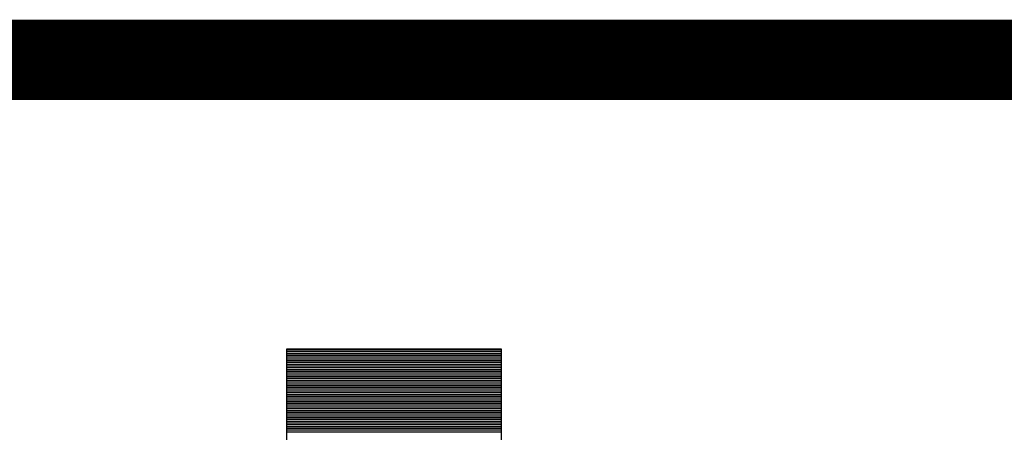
# Model space of a CAD drawing. Extents: x -10 to 137, y -26 to 190.
# Tile 6 of 57: x 20.96 to 24.06, y -7.9 to -6.6. Entities that reach past the tile are written whole.
import ezdxf

# ---------------------------------------------------------------- set-up
doc = ezdxf.new("R2010")
doc.units = 0
doc.layers.add('DF_TITLE_BLOCK', color=2, linetype='CONTINUOUS')

msp = doc.modelspace()

# ---------------------------------------------------------------- linework, layer by layer
at = {"layer": 'DF_TITLE_BLOCK', "const_width": 0.254}
msp.add_lwpolyline([(0.702668, -6.724142), (125.289668, -6.724142)], dxfattribs=at)
at = {"layer": 'DF_TITLE_BLOCK'}
for points in [[(21.7994, -8.664702), (21.7994, -7.636002)], [(21.7994, -8.664702), (21.7994, -7.636002)], [(21.7994, -8.664702), (21.7994, -7.636002)], [(21.7994, -7.636002), (22.476564, -7.636002)], [(21.7994, -7.636002), (22.476564, -7.636002)], [(21.7994, -7.636002), (22.476564, -7.636002)], [(21.7994, -7.639304), (22.476564, -7.639304)], [(22.476564, -7.636002), (22.476564, -8.047482)], [(22.476564, -7.636002), (22.476564, -8.047482)], [(22.476564, -7.636002), (22.476564, -8.047482)], [(21.7994, -7.644892), (22.476564, -7.644892)], [(21.7994, -7.65048), (22.476564, -7.65048)], [(21.7994, -7.656322), (22.476564, -7.656322)], [(21.7994, -7.66191), (22.476564, -7.66191)], [(21.7994, -7.667498), (22.476564, -7.667498)], [(21.7994, -7.673086), (22.476564, -7.673086)], [(21.7994, -7.678674), (22.476564, -7.678674)], [(21.7994, -7.684262), (22.476564, -7.684262)], [(21.7994, -7.68985), (22.476564, -7.68985)], [(21.7994, -7.695438), (22.476564, -7.695438)], [(21.7994, -7.70128), (22.476564, -7.70128)], [(21.7994, -7.706868), (22.476564, -7.706868)], [(21.7994, -7.712456), (22.476564, -7.712456)], [(21.7994, -7.718044), (22.476564, -7.718044)], [(21.7994, -7.723632), (22.476564, -7.723632)], [(21.7994, -7.72922), (22.476564, -7.72922)], [(21.7994, -7.734808), (22.476564, -7.734808)], [(21.7994, -7.740396), (22.476564, -7.740396)], [(21.7994, -7.746238), (22.476564, -7.746238)], [(21.7994, -7.751826), (22.476564, -7.751826)], [(21.7994, -7.757414), (22.476564, -7.757414)], [(21.7994, -7.763002), (22.476564, -7.763002)], [(21.7994, -7.76859), (22.476564, -7.76859)], [(21.7994, -7.774432), (22.476564, -7.774432)], [(21.7994, -7.78002), (22.476564, -7.78002)], [(21.7994, -7.785354), (22.476564, -7.785354)], [(21.7994, -7.791196), (22.476564, -7.791196)], [(21.7994, -7.796784), (22.476564, -7.796784)], [(21.7994, -7.802372), (22.476564, -7.802372)], [(21.7994, -7.80796), (22.476564, -7.80796)], [(21.7994, -7.813548), (22.476564, -7.813548)], [(21.7994, -7.81939), (22.476564, -7.81939)], [(21.7994, -7.824978), (22.476564, -7.824978)], [(21.7994, -7.830566), (22.476564, -7.830566)], [(21.7994, -7.836154), (22.476564, -7.836154)], [(21.7994, -7.841742), (22.476564, -7.841742)], [(21.7994, -7.84733), (22.476564, -7.84733)], [(21.7994, -7.852918), (22.476564, -7.852918)], [(21.7994, -7.858506), (22.476564, -7.858506)], [(21.7994, -7.864348), (22.476564, -7.864348)], [(21.7994, -7.869936), (22.476564, -7.869936)], [(21.7994, -7.875524), (22.476564, -7.875524)], [(21.7994, -7.881112), (22.476564, -7.881112)], [(21.7994, -7.8867), (22.476564, -7.8867)], [(21.7994, -7.892288), (22.476564, -7.892288)], [(21.7994, -7.897876), (22.476564, -7.897876)]]:
    msp.add_lwpolyline(points, dxfattribs=at)

doc.saveas('drawing.dxf')
